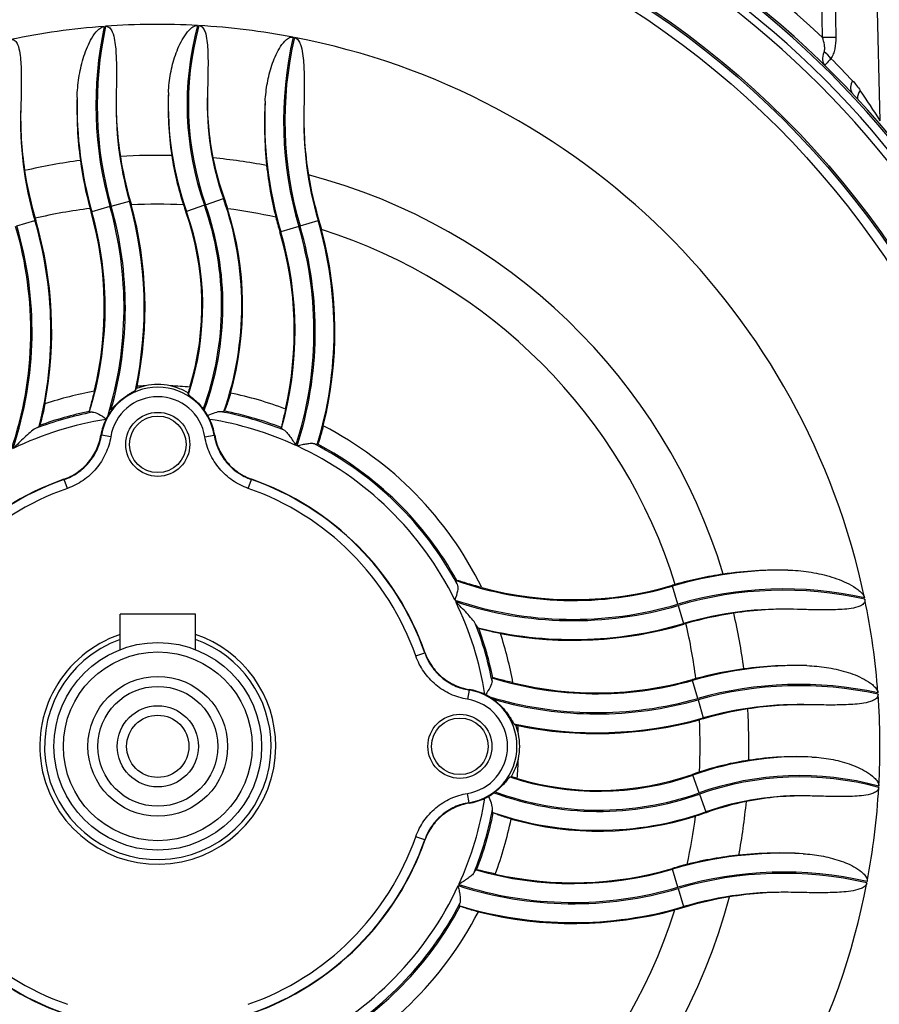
# Model space of a CAD drawing. Header units: millimetres. Extents: x -1311 to -483, y -267 to 512.
# Tile 33 of 58: x -898 to -853, y 81 to 134. Entities that reach past the tile are written whole.
import ezdxf

# ---------------------------------------------------------------- set-up
doc = ezdxf.new("R2010")
doc.units = ezdxf.units.MM

msp = doc.modelspace()

# ---------------------------------------------------------------- linework, layer by layer
at = {"color": 7, "linetype": 'Continuous', "lineweight": 25}
for p, q in [((-855.928, 132.677), (-856.169, 154.914)), ((-855.462, 154.914), (-855.221, 132.677)), ((-852.862, 128.26), (-853.56, 154.914)), ((-893.664, 123.714), (-894.626, 123.442)), ((-893.598, 123.733), (-892.637, 124.006)), ((-892.637, 124.006), (-892.595, 124.017)), ((-888.664, 123.782), (-889.606, 123.449)), ((-888.599, 123.805), (-887.657, 124.138)), ((-887.657, 124.138), (-887.616, 124.152)), ((-894.626, 123.442), (-894.667, 123.43)), ((-889.606, 123.449), (-889.647, 123.435)), ((-898.598, 122.684), (-897.64, 122.967)), ((-897.64, 122.967), (-897.599, 122.98)), ((-883.664, 122.665), (-884.623, 122.382)), ((-883.598, 122.684), (-882.64, 122.967)), ((-882.64, 122.967), (-882.599, 122.979)), ((-884.623, 122.382), (-884.664, 122.37)), ((-894.761, 112.859), (-894.758, 112.831)), ((-893.571, 112.948), (-893.571, 112.948)), ((-887.613, 112.881), (-887.633, 112.857)), ((-884.585, 112.002), (-884.582, 111.971)), ((-894.144, 111.607), (-894.117, 111.6)), ((-893.624, 111.52), (-894.117, 111.6)), ((-888.639, 111.52), (-888.146, 111.6)), ((-888.146, 111.6), (-888.119, 111.607)), ((-882.664, 111.125), (-882.682, 111.103)), ((-896.085, 109.253), (-896.108, 109.264)), ((-895.92, 108.781), (-896.085, 109.253)), ((-886.342, 108.781), (-886.177, 109.253)), ((-886.155, 109.264), (-886.177, 109.253)), ((-875.293, 103.9), (-875.324, 103.899)), ((-863.863, 103.605), (-863.876, 103.646)), ((-863.58, 102.647), (-863.863, 103.605)), ((-863.561, 102.581), (-863.278, 101.622)), ((-893.131, 100.237), (-893.131, 102.114)), ((-889.131, 102.114), (-893.131, 102.114)), ((-889.131, 100.237), (-889.131, 102.114)), ((-863.278, 101.622), (-863.266, 101.581)), ((-877.464, 99.903), (-876.992, 100.068)), ((-876.992, 100.068), (-876.981, 100.09)), ((-873.386, 98.744), (-873.414, 98.741)), ((-862.803, 98.608), (-862.815, 98.65)), ((-862.531, 97.647), (-862.803, 98.608)), ((-874.645, 98.099), (-874.726, 97.606)), ((-874.638, 98.126), (-874.645, 98.099)), ((-873.297, 97.554), (-873.298, 97.554)), ((-862.512, 97.581), (-862.239, 96.619)), ((-862.239, 96.619), (-862.228, 96.578)), ((-862.796, 93.588), (-862.81, 93.629)), ((-862.463, 92.646), (-862.796, 93.588)), ((-874.645, 92.128), (-874.726, 92.621)), ((-862.44, 92.581), (-862.107, 91.639)), ((-874.645, 92.128), (-874.638, 92.101)), ((-873.364, 91.595), (-873.388, 91.616)), ((-862.107, 91.639), (-862.093, 91.599)), ((-876.992, 90.16), (-877.464, 90.325)), ((-876.981, 90.137), (-876.992, 90.16)), ((-874.243, 88.567), (-874.275, 88.564)), ((-863.863, 88.605), (-863.876, 88.646)), ((-863.58, 87.647), (-863.863, 88.605)), ((-863.561, 87.581), (-863.278, 86.622)), ((-875.12, 86.646), (-875.142, 86.665)), ((-863.278, 86.622), (-863.266, 86.581))]:
    msp.add_line(p, q, dxfattribs=at)
for centre, radius in [((-891.131, 95.114), 47), ((-891.131, 95.114), 46.91), ((-891.131, 95.114), 46.41), ((-891.131, 111.114), 1.696), ((-891.131, 111.114), 1.5), ((-891.131, 95.114), 5.5), ((-891.131, 95.114), 5), ((-891.131, 95.114), 3.7), ((-891.131, 95.114), 3.175), ((-891.131, 95.114), 2.15), ((-891.131, 95.114), 1.65), ((-875.131, 95.114), 1.696), ((-875.131, 95.114), 1.5)]:
    msp.add_circle(centre, radius, dxfattribs=at)
for centre, radius, start, end in [((-891.131, 95.088), 51.5, 46.8774, 78.9507), ((-891.131, 95.114), 50.404, 10.9286, 79.0714), ((-891.131, 95.114), 50.5, 11.0493, 78.9507), ((-891.131, 95.114), 49.959, 10.9286, 79.0714), ((-891.131, 95.114), 49.566, 10.9286, 79.0714), ((-891.131, 95.114), 38.25, 94.2485, 101.7506), ((-874.719, 129.088), 19.693, 167.7733, 195.8354), ((-874.719, 129.088), 19.624, 167.7142, 195.8354), ((-891.131, 95.114), 38.25, 86.842, 94.1414), ((-873.545, 129.123), 16.034, 164.8789, 199.4565), ((-873.545, 129.123), 15.966, 164.8269, 199.4565), ((-891.131, 95.114), 38.25, 79.1986, 86.737), ((-864.778, 128.243), 19.693, 166.9613, 196.455), ((-864.778, 128.243), 19.624, 166.9536, 196.455), ((-891.131, 95.114), 38.25, 11.8635, 79.0957), ((-855.574, 104.053), 28.626, 89.2926, 90.7074), ((-856.83, 130.53), 1.7, 37.0576, 54.2324), ((-891.838, 95.088), 51.5, 43.2484, 45.0801), ((-853.856, 130.028), 0.584, 143.7289, 212.5294), ((-874.719, 129.088), 20.692, 178.8672, 195.8354), ((-874.719, 129.088), 18.625, 178.1421, 195.8354), ((-873.545, 129.123), 17.034, 177.8656, 199.4565), ((-873.545, 129.123), 14.966, 177.9359, 199.4565), ((-853.461, 129.448), 0.616, 138.0407, 182.2207), ((-879.778, 128.243), 18.625, 177.6907, 196.455), ((-864.778, 128.243), 20.692, 177.0947, 196.455), ((-864.778, 128.243), 18.625, 178.0205, 196.455), ((-891.131, 95.114), 31.311, 88.6505, 93.626), ((-891.131, 95.114), 31.311, 79.3921, 84.6439), ((-891.131, 95.114), 31.311, 97.5285, 103.0203), ((-891.131, 95.114), 31.311, 16.9437, 75.235), ((-912.544, 118.359), 19.624, 343.0922, 15.8354), ((-912.544, 118.359), 19.693, 344.0334, 15.8354), ((-912.544, 118.359), 20.692, 347.7814, 15.8354), ((-891.131, 95.114), 28.723, 87.2885, 92.8023), ((-912.544, 118.359), 20.736, 348.4029, 15.2184), ((-873.545, 129.123), 17.077, 198.146, 199.4565), ((-903.718, 118.464), 15.966, 339.9354, 19.4565), ((-903.718, 118.464), 16.034, 339.7772, 19.4565), ((-903.718, 118.464), 17.034, 340.7802, 19.4565), ((-891.131, 95.114), 28.723, 97.1734, 103.0793), ((-912.544, 118.359), 18.625, 342.7324, 15.8354), ((-874.719, 129.088), 20.736, 195.3131, 195.8354), ((-912.544, 118.359), 18.582, 346.1889, 15.8354), ((-903.718, 118.464), 14.923, 343.1845, 19.4565), ((-903.718, 118.464), 14.966, 341.6788, 19.4565), ((-903.718, 118.464), 17.077, 344.257, 17.4936), ((-891.131, 95.114), 28.723, 77.4243, 82.5973), ((-864.778, 128.243), 20.736, 194.2253, 196.455), ((-917.485, 117.106), 19.624, 341.4079, 16.455), ((-917.485, 117.106), 19.693, 341.6049, 16.455), ((-917.485, 117.106), 20.692, 345.9192, 16.455), ((-879.778, 128.243), 18.582, 196.0952, 196.455), ((-917.485, 117.106), 20.736, 349.3215, 16.455), ((-902.485, 117.106), 19.624, 342.0482, 16.455), ((-902.485, 117.106), 19.693, 342.0244, 16.455), ((-902.485, 117.106), 20.692, 343.1362, 16.455), ((-902.485, 117.106), 18.582, 347.1861, 16.455), ((-902.485, 117.106), 18.625, 343.9946, 16.455), ((-902.485, 117.106), 20.736, 346.0092, 15.0703), ((-891.131, 95.114), 28.723, 17.3768, 72.4337), ((-891.131, 111.114), 3.168, 77.8935, 102.1065), ((-891.131, 95.114), 19.109, 100.1517, 108.2276), ((-891.131, 111.114), 3.025, 9.2468, 170.7532), ((-891.131, 95.114), 19.109, 91.9924, 93.3014), ((-891.131, 95.114), 19.109, 84.8997, 88.0076), ((-891.131, 95.114), 19.109, 69.2645, 78.3768), ((-891.131, 111.114), 2.526, 9.2468, 170.7532), ((-891.131, 95.114), 18.04, 101.0689, 111.0481), ((-891.131, 95.114), 18.113, 101.5616, 110.2255), ((-891.131, 111.114), 3.052, 143.0739, 149.741), ((-891.131, 95.114), 18, 97.7912, 97.9172), ((-891.131, 111.114), 3.052, 36.3144, 37.8464), ((-891.131, 95.114), 18.04, 68.2438, 79.3815), ((-891.131, 95.114), 18.113, 68.811, 78.7988), ((-891.131, 95.114), 17.542, 99.0189, 115.9162), ((-891.131, 111.114), 3.052, 154.2738, 170.6973), ((-891.131, 111.114), 3.052, 9.3027, 25.7262), ((-891.131, 95.114), 17.542, 65.3528, 80.9811), ((-891.131, 95.114), 19.109, 26.1161, 62.6912), ((-891.131, 95.114), 18.04, 28.4636, 62.6373), ((-891.131, 95.114), 18.113, 29.0186, 62.1285), ((-891.131, 95.114), 17.542, 26.2309, 65.1271), ((-891.131, 95.114), 15, 109.3766, 160.6234), ((-891.131, 95.114), 14.982, 109.3096, 160.6904), ((-891.131, 95.114), 14.982, 19.3096, 70.6904), ((-891.131, 95.114), 15, 19.3766, 70.6234), ((-891.131, 95.114), 14.482, 109.3096, 160.6904), ((-891.131, 95.114), 14.482, 19.3096, 70.6904), ((-858.002, 83.76), 20.692, 89.344, 106.455), ((-869.139, 121.467), 18.625, 250.6042, 286.455), ((-869.139, 121.467), 18.582, 254.9202, 286.455), ((-858.002, 83.76), 20.736, 106.0051, 106.455), ((-858.002, 83.76), 19.693, 77.377, 106.455), ((-858.002, 83.76), 19.624, 77.286, 106.455), ((-869.139, 121.467), 19.624, 251.4079, 286.455), ((-891.131, 95.114), 17.542, 9.0189, 25.9162), ((-869.139, 121.467), 19.693, 251.6049, 286.455), ((-891.131, 95.114), 38.25, 4.2485, 11.7506), ((-858.002, 83.76), 18.625, 87.6907, 106.455), ((-891.131, 95.114), 31.311, 7.5285, 13.0203), ((-891.131, 95.114), 18.04, 11.0689, 21.0481), ((-869.139, 121.467), 20.692, 255.9192, 286.455), ((-891.131, 95.114), 18.113, 11.5616, 20.2255), ((-869.139, 121.467), 20.736, 259.3215, 286.455), ((-858.002, 83.76), 18.582, 106.0952, 106.455), ((-891.131, 95.114), 28.723, 7.1734, 13.0793), ((-891.131, 95.114), 6.25, 108.6629, 0), ((-891.131, 95.114), 6, 109.4712, 0), ((-891.131, 95.114), 6.25, 0, 71.3371), ((-891.131, 95.114), 6, 0, 70.5288), ((-891.131, 95.114), 19.109, 10.1517, 18.2276), ((-857.157, 78.701), 20.692, 88.8672, 105.8354), ((-867.886, 116.526), 18.625, 252.7324, 285.8354), ((-867.886, 116.526), 18.582, 256.1889, 285.8354), ((-857.157, 78.701), 20.736, 105.3131, 105.8354), ((-875.131, 95.114), 3.025, 279.2468, 80.7532), ((-875.131, 95.114), 3.052, 64.2738, 80.6973), ((-857.157, 78.701), 19.693, 77.7733, 105.8354), ((-857.157, 78.701), 19.624, 77.7142, 105.8354), ((-875.131, 95.114), 2.526, 279.2468, 80.7532), ((-875.131, 95.114), 3.052, 53.0739, 59.741), ((-867.886, 116.526), 19.624, 253.0922, 285.8354), ((-867.886, 116.526), 19.693, 254.0334, 285.8354), ((-891.131, 95.114), 18, 7.7912, 7.9172), ((-891.131, 95.114), 38.25, 356.842, 4.1414), ((-857.157, 78.701), 18.625, 88.1421, 105.8354), ((-891.131, 95.114), 31.311, 358.6505, 3.626), ((-867.886, 116.526), 20.692, 257.7814, 285.8354), ((-867.886, 116.526), 20.736, 258.4029, 285.2184), ((-891.131, 95.114), 28.723, 357.2885, 2.8023), ((-891.131, 95.114), 19.109, 1.9924, 3.3014), ((-875.131, 95.114), 3.168, 347.8935, 12.1065), ((-891.131, 95.114), 19.109, 354.8997, 358.0076), ((-857.122, 77.527), 17.034, 87.8656, 109.4565), ((-867.781, 107.7), 14.966, 251.6788, 289.4565), ((-867.781, 107.7), 14.923, 253.1845, 289.4565), ((-857.122, 77.527), 17.077, 108.146, 109.4565), ((-857.122, 77.527), 16.034, 74.8789, 109.4565), ((-857.122, 77.527), 15.966, 74.8269, 109.4565), ((-891.131, 95.114), 38.25, 349.1986, 356.737), ((-891.131, 95.114), 17.542, 335.3528, 350.9811), ((-875.131, 95.114), 3.052, 279.3027, 295.7262), ((-875.131, 95.114), 3.052, 306.3144, 307.8464), ((-867.781, 107.7), 16.034, 249.7772, 289.4565), ((-867.781, 107.7), 15.966, 249.9354, 289.4565), ((-857.122, 77.527), 14.966, 87.9359, 109.4565), ((-891.131, 95.114), 31.311, 349.3921, 354.6439), ((-891.131, 95.114), 18.04, 338.2438, 349.3815), ((-891.131, 95.114), 18.113, 338.811, 348.7988), ((-867.781, 107.7), 17.034, 250.7802, 289.4565), ((-867.781, 107.7), 17.077, 254.257, 287.4936), ((-891.131, 95.114), 28.723, 347.4243, 352.5973), ((-891.131, 95.114), 19.109, 339.2645, 348.3768), ((-891.131, 95.114), 14.482, 199.3096, 250.6904), ((-891.131, 95.114), 14.482, 289.3096, 340.6904), ((-891.131, 95.114), 15, 199.3766, 250.6234), ((-891.131, 95.114), 14.982, 199.3096, 250.6904), ((-891.131, 95.114), 14.982, 289.3096, 340.6904), ((-891.131, 95.114), 15, 289.3766, 340.6234), ((-858.002, 68.76), 20.692, 87.0947, 106.455), ((-858.002, 68.76), 20.736, 104.2253, 106.455), ((-869.139, 106.467), 18.625, 253.9946, 286.455), ((-869.139, 106.467), 18.582, 257.1861, 286.455), ((-858.002, 68.76), 19.693, 76.9613, 106.455), ((-858.002, 68.76), 19.624, 76.9536, 106.455), ((-891.131, 95.114), 17.542, 296.2309, 335.1271), ((-891.131, 95.114), 38.25, 281.8635, 349.0957), ((-869.139, 106.467), 19.693, 252.0244, 286.455), ((-869.139, 106.467), 19.624, 252.0482, 286.455), ((-891.131, 95.114), 38.25, 191.8635, 259.0957), ((-891.131, 95.114), 31.311, 286.9437, 345.235), ((-858.002, 68.76), 18.625, 88.0205, 106.455), ((-891.131, 95.114), 18.04, 298.4636, 332.6373), ((-891.131, 95.114), 18.113, 299.0186, 332.1285), ((-869.139, 106.467), 20.692, 253.1362, 286.455), ((-891.131, 95.114), 19.109, 296.1161, 332.6912), ((-891.131, 95.114), 28.723, 287.3768, 342.4337), ((-869.139, 106.467), 20.736, 256.0092, 285.0703), ((-891.131, 95.114), 49.566, 280.9286, 349.0714), ((-891.131, 95.114), 49.959, 280.9286, 349.0714), ((-891.131, 95.114), 50.404, 280.9286, 349.0714), ((-891.131, 95.114), 50.5, 281.0493, 348.9507)]:
    msp.add_arc(centre, radius, start, end, dxfattribs=at)
msp.add_ellipse((-909.725, 94.425), major_axis=(66.708, 2.47), ratio=0.963382, start_param=0.515589, end_param=0.545111, dxfattribs=at)
for points, knots in [([(-895.407, 129.497), (-895.397, 129.845), (-895.366, 130.191), (-895.26, 130.876), (-895.185, 131.216), (-894.983, 131.886), (-894.857, 132.215), (-894.606, 132.679), (-894.513, 132.829), (-894.342, 133.032), (-894.28, 133.097), (-894.173, 133.178), (-894.136, 133.203), (-894.054, 133.241), (-894.011, 133.255), (-893.965, 133.259)], [0, 0, 0, 0, 0.25, 0.25, 0.5, 0.5, 0.75, 0.75, 0.875, 0.875, 0.9375, 0.9375, 0.96875, 0.96875, 1, 1, 1, 1]), ([(-893.894, 133.264), (-893.852, 133.267), (-893.81, 133.26), (-893.735, 133.228), (-893.701, 133.204), (-893.616, 133.118), (-893.577, 133.046), (-893.482, 132.828), (-893.447, 132.672), (-893.367, 132.207), (-893.348, 131.894), (-893.323, 131.265), (-893.32, 130.95), (-893.322, 130.321), (-893.327, 130.006), (-893.334, 129.692)], [0, 0, 0, 0, 0.03125, 0.03125, 0.0625, 0.0625, 0.125, 0.125, 0.25, 0.25, 0.5, 0.5, 0.75, 0.75, 1, 1, 1, 1]), ([(-890.567, 129.757), (-890.551, 130.094), (-890.514, 130.428), (-890.393, 131.087), (-890.311, 131.413), (-890.09, 132.053), (-889.954, 132.366), (-889.687, 132.8), (-889.588, 132.94), (-889.408, 133.125), (-889.344, 133.182), (-889.198, 133.274), (-889.113, 133.311), (-889.024, 133.306)], [0, 0, 0, 0, 0.25, 0.25, 0.5, 0.5, 0.75, 0.75, 0.875, 0.875, 0.9375, 0.9375, 1, 1, 1, 1]), ([(-888.954, 133.302), (-888.912, 133.299), (-888.872, 133.287), (-888.8, 133.246), (-888.769, 133.217), (-888.692, 133.123), (-888.657, 133.049), (-888.575, 132.824), (-888.547, 132.665), (-888.486, 132.194), (-888.477, 131.878), (-888.469, 131.245), (-888.474, 130.928), (-888.485, 130.295), (-888.493, 129.978), (-888.502, 129.662)], [0, 0, 0, 0, 0.03125, 0.03125, 0.0625, 0.0625, 0.125, 0.125, 0.25, 0.25, 0.5, 0.5, 0.75, 0.75, 1, 1, 1, 1]), ([(-898.921, 132.562), (-898.88, 132.571), (-898.837, 132.571), (-898.758, 132.549), (-898.722, 132.527), (-898.631, 132.446), (-898.59, 132.374), (-898.495, 132.153), (-898.464, 131.998), (-898.39, 131.527), (-898.376, 131.21), (-898.36, 130.577), (-898.361, 130.261), (-898.37, 129.627), (-898.378, 129.31), (-898.388, 128.994)], [0, 0, 0, 0, 0.03125, 0.03125, 0.0625, 0.0625, 0.125, 0.125, 0.25, 0.25, 0.5, 0.5, 0.75, 0.75, 1, 1, 1, 1]), ([(-885.444, 129.292), (-885.424, 129.617), (-885.386, 129.938), (-885.27, 130.573), (-885.193, 130.887), (-884.987, 131.506), (-884.861, 131.808), (-884.609, 132.229), (-884.515, 132.364), (-884.341, 132.54), (-884.277, 132.594), (-884.133, 132.675), (-884.047, 132.702), (-883.963, 132.686)], [0, 0, 0, 0, 0.25, 0.25, 0.5, 0.5, 0.75, 0.75, 0.875, 0.875, 0.9375, 0.9375, 1, 1, 1, 1]), ([(-883.896, 132.673), (-883.81, 132.657), (-883.741, 132.597), (-883.641, 132.462), (-883.606, 132.385), (-883.52, 132.152), (-883.487, 131.99), (-883.412, 131.501), (-883.395, 131.174), (-883.374, 130.521), (-883.373, 130.194), (-883.377, 129.54), (-883.383, 129.213), (-883.392, 128.886)], [0, 0, 0, 0, 0.0625, 0.0625, 0.125, 0.125, 0.25, 0.25, 0.5, 0.5, 0.75, 0.75, 1, 1, 1, 1]), ([(-855.836, 131.909), (-855.812, 131.964), (-855.804, 132.027), (-855.803, 132.158), (-855.811, 132.224), (-855.845, 132.419), (-855.883, 132.549), (-855.928, 132.677)], [0, 0, 0, 0, 0.25, 0.25, 0.5, 0.5, 1, 1, 1, 1]), ([(-855.221, 132.677), (-855.219, 132.473), (-855.233, 132.27), (-855.29, 131.981), (-855.316, 131.886), (-855.383, 131.709), (-855.424, 131.627), (-855.473, 131.554)], [0, 0, 0, 0, 0.5, 0.5, 0.75, 0.75, 1, 1, 1, 1]), ([(-855.836, 131.909), (-855.907, 131.753), (-855.932, 131.608), (-855.912, 131.362), (-855.865, 131.26), (-855.791, 131.187)], [0, 0, 0, 0, 0.5, 0.5, 1, 1, 1, 1]), ([(-855.473, 131.554), (-855.583, 131.436), (-855.664, 131.345), (-855.77, 131.223), (-855.794, 131.191), (-855.791, 131.187)], [0, 0, 0, 0, 0.5, 0.5, 1, 1, 1, 1]), ([(-893.334, 129.692), (-893.347, 129.139), (-893.335, 128.584), (-893.261, 127.474), (-893.199, 126.916), (-893.112, 126.362)], [0, 0, 0, 0, 0.5, 0.5, 1, 1, 1, 1]), ([(-888.502, 129.662), (-888.517, 129.102), (-888.5, 128.538), (-888.402, 127.407), (-888.322, 126.846), (-888.209, 126.288)], [0, 0, 0, 0, 0.5, 0.5, 1, 1, 1, 1]), ([(-898.388, 128.994), (-898.405, 128.433), (-898.397, 127.871), (-898.33, 126.746), (-898.271, 126.18), (-898.186, 125.62)], [0, 0, 0, 0, 0.5, 0.5, 1, 1, 1, 1]), ([(-883.392, 128.886), (-883.406, 128.307), (-883.394, 127.725), (-883.315, 126.559), (-883.247, 125.972), (-883.152, 125.391)], [0, 0, 0, 0, 0.5, 0.5, 1, 1, 1, 1]), ([(-894.499, 113.923), (-894.53, 113.797), (-894.562, 113.67), (-894.624, 113.429), (-894.653, 113.318), (-894.704, 113.119), (-894.725, 113.035), (-894.755, 112.909), (-894.763, 112.87), (-894.761, 112.859)], [0, 0, 0, 0, 0.25, 0.25, 0.5, 0.5, 0.75, 0.75, 1, 1, 1, 1]), ([(-893.571, 112.948), (-893.467, 113.087), (-893.352, 113.216), (-893.106, 113.452), (-892.971, 113.561), (-892.776, 113.699), (-892.711, 113.742), (-892.592, 113.816), (-892.537, 113.848), (-892.393, 113.931), (-892.33, 113.966), (-892.32, 113.98)], [0, 0, 0, 0, 0.25, 0.25, 0.5, 0.5, 0.625, 0.625, 0.75, 0.75, 1, 1, 1, 1]), ([(-889.527, 113.842), (-889.67, 113.928), (-889.822, 114.002), (-890.137, 114.126), (-890.301, 114.175), (-890.467, 114.211)], [0, 0, 0, 0, 0.5, 0.5, 1, 1, 1, 1]), ([(-889.51, 113.759), (-889.508, 113.75), (-889.482, 113.726), (-889.388, 113.649), (-889.32, 113.596), (-889.164, 113.461), (-889.074, 113.38), (-888.894, 113.196), (-888.805, 113.094), (-888.721, 112.987)], [0, 0, 0, 0, 0.25, 0.25, 0.5, 0.5, 0.75, 0.75, 1, 1, 1, 1]), ([(-887.281, 113.831), (-887.315, 113.711), (-887.351, 113.592), (-887.421, 113.372), (-887.456, 113.27), (-887.518, 113.098), (-887.546, 113.026), (-887.589, 112.923), (-887.605, 112.891), (-887.613, 112.881)], [0, 0, 0, 0, 0.25, 0.25, 0.5, 0.5, 0.75, 0.75, 1, 1, 1, 1]), ([(-897.108, 113.264), (-897.134, 113.13), (-897.161, 112.998), (-897.217, 112.743), (-897.245, 112.625), (-897.299, 112.41), (-897.325, 112.318), (-897.368, 112.174), (-897.384, 112.125), (-897.393, 112.11)], [0, 0, 0, 0, 0.25, 0.25, 0.5, 0.5, 0.75, 0.75, 1, 1, 1, 1]), ([(-894.595, 112.818), (-894.646, 112.815), (-894.687, 112.814), (-894.743, 112.818), (-894.758, 112.823), (-894.758, 112.831)], [0, 0, 0, 0, 0.5, 0.5, 1, 1, 1, 1]), ([(-894.595, 112.818), (-894.502, 112.824), (-894.388, 112.78), (-894.136, 112.648), (-894.001, 112.56), (-893.866, 112.47)], [0, 0, 0, 0, 0.5, 0.5, 1, 1, 1, 1]), ([(-887.807, 112.845), (-887.887, 112.849), (-887.998, 112.821), (-888.233, 112.745), (-888.361, 112.696), (-888.489, 112.645)], [0, 0, 0, 0, 0.5, 0.5, 1, 1, 1, 1]), ([(-887.633, 112.857), (-887.639, 112.85), (-887.657, 112.845), (-887.716, 112.841), (-887.757, 112.842), (-887.807, 112.845)], [0, 0, 0, 0, 0.5, 0.5, 1, 1, 1, 1]), ([(-884.366, 112.985), (-884.393, 112.864), (-884.421, 112.742), (-884.474, 112.517), (-884.499, 112.412), (-884.541, 112.232), (-884.558, 112.158), (-884.58, 112.048), (-884.586, 112.014), (-884.585, 112.002)], [0, 0, 0, 0, 0.25, 0.25, 0.5, 0.5, 0.75, 0.75, 1, 1, 1, 1]), ([(-897.61, 111.95), (-897.695, 111.907), (-897.793, 111.829), (-897.99, 111.662), (-898.092, 111.57), (-898.395, 111.287), (-898.596, 111.091), (-898.798, 110.891)], [0, 0, 0, 0, 0.25, 0.25, 0.5, 0.5, 1, 1, 1, 1]), ([(-884.445, 111.869), (-884.397, 111.842), (-884.346, 111.793), (-884.241, 111.676), (-884.188, 111.607), (-884.08, 111.46), (-884.027, 111.382), (-883.921, 111.223), (-883.868, 111.14), (-883.816, 111.057)], [0, 0, 0, 0, 0.25, 0.25, 0.5, 0.5, 0.75, 0.75, 1, 1, 1, 1]), ([(-882.364, 112.093), (-882.395, 111.972), (-882.427, 111.851), (-882.49, 111.626), (-882.522, 111.522), (-882.578, 111.344), (-882.603, 111.271), (-882.643, 111.165), (-882.657, 111.134), (-882.664, 111.125)], [0, 0, 0, 0, 0.25, 0.25, 0.5, 0.5, 0.75, 0.75, 1, 1, 1, 1]), ([(-896.108, 109.264), (-895.853, 109.354), (-895.617, 109.475), (-895.287, 109.703), (-895.181, 109.787), (-894.983, 109.967), (-894.891, 110.064), (-894.634, 110.369), (-894.488, 110.6), (-894.266, 111.084), (-894.187, 111.341), (-894.144, 111.607)], [0, 0, 0, 0, 0.25, 0.25, 0.375, 0.375, 0.5, 0.5, 0.75, 0.75, 1, 1, 1, 1]), ([(-896.085, 109.253), (-895.83, 109.342), (-895.593, 109.463), (-895.262, 109.692), (-895.156, 109.776), (-894.957, 109.957), (-894.865, 110.053), (-894.608, 110.359), (-894.462, 110.59), (-894.239, 111.075), (-894.16, 111.333), (-894.117, 111.6)], [0, 0, 0, 0, 0.25, 0.25, 0.375, 0.375, 0.5, 0.5, 0.75, 0.75, 1, 1, 1, 1]), ([(-893.624, 111.52), (-893.675, 111.208), (-893.767, 110.907), (-894.026, 110.342), (-894.197, 110.072), (-894.497, 109.715), (-894.605, 109.603), (-894.836, 109.392), (-894.96, 109.293), (-895.345, 109.027), (-895.623, 108.886), (-895.92, 108.781)], [0, 0, 0, 0, 0.25, 0.25, 0.5, 0.5, 0.625, 0.625, 0.75, 0.75, 1, 1, 1, 1]), ([(-886.342, 108.781), (-886.64, 108.886), (-886.92, 109.029), (-887.432, 109.383), (-887.668, 109.598), (-887.968, 109.955), (-888.059, 110.081), (-888.226, 110.345), (-888.302, 110.485), (-888.497, 110.911), (-888.588, 111.208), (-888.639, 111.52)], [0, 0, 0, 0, 0.25, 0.25, 0.5, 0.5, 0.625, 0.625, 0.75, 0.75, 1, 1, 1, 1]), ([(-888.146, 111.6), (-888.102, 111.333), (-888.024, 111.078), (-887.857, 110.713), (-887.792, 110.593), (-887.649, 110.367), (-887.571, 110.259), (-887.314, 109.952), (-887.112, 109.768), (-886.673, 109.465), (-886.432, 109.342), (-886.177, 109.253)], [0, 0, 0, 0, 0.25, 0.25, 0.375, 0.375, 0.5, 0.5, 0.75, 0.75, 1, 1, 1, 1]), ([(-888.119, 111.607), (-888.075, 111.341), (-887.998, 111.086), (-887.831, 110.722), (-887.766, 110.603), (-887.623, 110.377), (-887.544, 110.269), (-887.288, 109.963), (-887.086, 109.78), (-886.649, 109.476), (-886.409, 109.354), (-886.155, 109.264)], [0, 0, 0, 0, 0.25, 0.25, 0.375, 0.375, 0.5, 0.5, 0.75, 0.75, 1, 1, 1, 1]), ([(-882.84, 111.135), (-882.886, 111.152), (-882.946, 111.157), (-883.084, 111.152), (-883.16, 111.144), (-883.321, 111.119), (-883.406, 111.103), (-883.577, 111.068), (-883.666, 111.048), (-883.753, 111.028)], [0, 0, 0, 0, 0.25, 0.25, 0.5, 0.5, 0.75, 0.75, 1, 1, 1, 1]), ([(-882.682, 111.103), (-882.688, 111.097), (-882.703, 111.097), (-882.757, 111.108), (-882.794, 111.119), (-882.84, 111.135)], [0, 0, 0, 0, 0.5, 0.5, 1, 1, 1, 1]), ([(-857.765, 104.451), (-857.394, 104.444), (-857.025, 104.413), (-856.292, 104.305), (-855.927, 104.227), (-855.212, 104.018), (-854.863, 103.889), (-854.362, 103.631), (-854.198, 103.535), (-853.973, 103.36), (-853.902, 103.297), (-853.776, 103.155), (-853.719, 103.074), (-853.698, 102.977)], [0, 0, 0, 0, 0.25, 0.25, 0.5, 0.5, 0.75, 0.75, 0.875, 0.875, 0.9375, 0.9375, 1, 1, 1, 1]), ([(-875.272, 103.712), (-875.296, 103.768), (-875.314, 103.815), (-875.333, 103.881), (-875.334, 103.899), (-875.324, 103.899)], [0, 0, 0, 0, 0.5, 0.5, 1, 1, 1, 1]), ([(-873.973, 103.525), (-874.118, 103.564), (-874.26, 103.604), (-874.538, 103.683), (-874.674, 103.723), (-874.92, 103.796), (-875.035, 103.831), (-875.213, 103.883), (-875.278, 103.9), (-875.293, 103.9)], [0, 0, 0, 0, 0.25, 0.25, 0.5, 0.5, 0.75, 0.75, 1, 1, 1, 1]), ([(-861.179, 104.239), (-861.596, 104.178), (-862.017, 104.103), (-862.866, 103.921), (-863.295, 103.814), (-863.719, 103.692)], [0, 0, 0, 0, 0.5, 0.5, 1, 1, 1, 1]), ([(-875.272, 103.712), (-875.229, 103.608), (-875.232, 103.481), (-875.288, 103.189), (-875.342, 103.027), (-875.396, 102.867)], [0, 0, 0, 0, 0.5, 0.5, 1, 1, 1, 1]), ([(-874.295, 101.593), (-874.338, 101.677), (-874.416, 101.775), (-874.583, 101.973), (-874.675, 102.074), (-874.958, 102.378), (-875.155, 102.579), (-875.354, 102.781)], [0, 0, 0, 0, 0.25, 0.25, 0.5, 0.5, 1, 1, 1, 1]), ([(-853.683, 102.903), (-853.674, 102.862), (-853.674, 102.82), (-853.696, 102.74), (-853.718, 102.704), (-853.799, 102.613), (-853.871, 102.573), (-854.092, 102.477), (-854.247, 102.446), (-854.718, 102.372), (-855.035, 102.358), (-855.668, 102.342), (-855.984, 102.343), (-856.618, 102.352), (-856.935, 102.36), (-857.252, 102.37)], [0, 0, 0, 0, 0.03125, 0.03125, 0.0625, 0.0625, 0.125, 0.125, 0.25, 0.25, 0.5, 0.5, 0.75, 0.75, 1, 1, 1, 1]), ([(-857.252, 102.37), (-857.812, 102.388), (-858.374, 102.38), (-859.499, 102.313), (-860.065, 102.253), (-860.625, 102.168)], [0, 0, 0, 0, 0.5, 0.5, 1, 1, 1, 1]), ([(-872.981, 101.091), (-873.116, 101.116), (-873.247, 101.143), (-873.502, 101.199), (-873.62, 101.227), (-873.835, 101.282), (-873.927, 101.307), (-874.071, 101.35), (-874.12, 101.367), (-874.136, 101.376)], [0, 0, 0, 0, 0.25, 0.25, 0.5, 0.5, 0.75, 0.75, 1, 1, 1, 1]), ([(-874.726, 97.606), (-875.037, 97.657), (-875.338, 97.749), (-875.903, 98.009), (-876.173, 98.179), (-876.53, 98.479), (-876.643, 98.587), (-876.853, 98.818), (-876.952, 98.942), (-877.218, 99.328), (-877.36, 99.605), (-877.464, 99.903)], [0, 0, 0, 0, 0.25, 0.25, 0.5, 0.5, 0.625, 0.625, 0.75, 0.75, 1, 1, 1, 1]), ([(-876.992, 100.068), (-876.903, 99.813), (-876.782, 99.575), (-876.554, 99.244), (-876.469, 99.138), (-876.289, 98.94), (-876.192, 98.848), (-875.886, 98.59), (-875.655, 98.444), (-875.17, 98.222), (-874.912, 98.143), (-874.645, 98.099)], [0, 0, 0, 0, 0.25, 0.25, 0.375, 0.375, 0.5, 0.5, 0.75, 0.75, 1, 1, 1, 1]), ([(-876.981, 100.09), (-876.891, 99.836), (-876.77, 99.599), (-876.542, 99.269), (-876.458, 99.163), (-876.278, 98.965), (-876.182, 98.873), (-875.876, 98.617), (-875.645, 98.471), (-875.161, 98.249), (-874.904, 98.17), (-874.638, 98.126)], [0, 0, 0, 0, 0.25, 0.25, 0.375, 0.375, 0.5, 0.5, 0.75, 0.75, 1, 1, 1, 1]), ([(-856.748, 99.389), (-856.4, 99.379), (-856.054, 99.348), (-855.37, 99.242), (-855.029, 99.167), (-854.359, 98.965), (-854.03, 98.84), (-853.566, 98.589), (-853.416, 98.495), (-853.213, 98.325), (-853.148, 98.262), (-853.067, 98.155), (-853.042, 98.118), (-853.004, 98.037), (-852.99, 97.993), (-852.986, 97.947)], [0, 0, 0, 0, 0.25, 0.25, 0.5, 0.5, 0.75, 0.75, 0.875, 0.875, 0.9375, 0.9375, 0.96875, 0.96875, 1, 1, 1, 1]), ([(-873.427, 98.577), (-873.43, 98.628), (-873.431, 98.67), (-873.427, 98.725), (-873.422, 98.74), (-873.414, 98.741)], [0, 0, 0, 0, 0.5, 0.5, 1, 1, 1, 1]), ([(-872.322, 98.482), (-872.574, 98.544), (-872.828, 98.609), (-873.127, 98.687), (-873.21, 98.708), (-873.336, 98.738), (-873.375, 98.745), (-873.386, 98.744)], [0, 0, 0, 0, 0.5, 0.5, 0.75, 0.75, 1, 1, 1, 1]), ([(-873.427, 98.577), (-873.421, 98.484), (-873.465, 98.37), (-873.597, 98.118), (-873.685, 97.984), (-873.775, 97.848)], [0, 0, 0, 0, 0.5, 0.5, 1, 1, 1, 1]), ([(-873.297, 97.554), (-873.158, 97.449), (-873.029, 97.335), (-872.793, 97.088), (-872.684, 96.953), (-872.546, 96.758), (-872.503, 96.694), (-872.429, 96.574), (-872.397, 96.519), (-872.314, 96.375), (-872.279, 96.312), (-872.265, 96.303)], [0, 0, 0, 0, 0.25, 0.25, 0.5, 0.5, 0.625, 0.625, 0.75, 0.75, 1, 1, 1, 1]), ([(-852.981, 97.876), (-852.978, 97.834), (-852.985, 97.793), (-853.017, 97.717), (-853.041, 97.684), (-853.127, 97.599), (-853.199, 97.559), (-853.417, 97.465), (-853.573, 97.43), (-854.038, 97.349), (-854.351, 97.33), (-854.98, 97.305), (-855.295, 97.302), (-855.924, 97.304), (-856.239, 97.309), (-856.553, 97.316)], [0, 0, 0, 0, 0.03125, 0.03125, 0.0625, 0.0625, 0.125, 0.125, 0.25, 0.25, 0.5, 0.5, 0.75, 0.75, 1, 1, 1, 1]), ([(-856.553, 97.316), (-857.107, 97.329), (-857.661, 97.317), (-858.771, 97.244), (-859.329, 97.181), (-859.883, 97.094)], [0, 0, 0, 0, 0.5, 0.5, 1, 1, 1, 1]), ([(-872.403, 93.509), (-872.317, 93.653), (-872.243, 93.804), (-872.119, 94.12), (-872.07, 94.284), (-872.034, 94.449)], [0, 0, 0, 0, 0.5, 0.5, 1, 1, 1, 1]), ([(-856.488, 94.549), (-857.042, 94.575), (-857.598, 94.574), (-858.714, 94.517), (-859.276, 94.46), (-859.829, 94.376)], [0, 0, 0, 0, 0.5, 0.5, 1, 1, 1, 1]), ([(-856.488, 94.549), (-856.151, 94.534), (-855.817, 94.496), (-855.158, 94.376), (-854.832, 94.293), (-854.192, 94.072), (-853.879, 93.936), (-853.445, 93.67), (-853.305, 93.57), (-853.12, 93.391), (-853.063, 93.326), (-852.971, 93.18), (-852.935, 93.095), (-852.939, 93.007)], [0, 0, 0, 0, 0.25, 0.25, 0.5, 0.5, 0.75, 0.75, 0.875, 0.875, 0.9375, 0.9375, 1, 1, 1, 1]), ([(-872.486, 93.492), (-872.495, 93.491), (-872.519, 93.464), (-872.596, 93.371), (-872.65, 93.303), (-872.784, 93.146), (-872.865, 93.056), (-873.049, 92.876), (-873.151, 92.787), (-873.259, 92.703)], [0, 0, 0, 0, 0.25, 0.25, 0.5, 0.5, 0.75, 0.75, 1, 1, 1, 1]), ([(-852.943, 92.937), (-852.946, 92.895), (-852.958, 92.854), (-853, 92.783), (-853.028, 92.752), (-853.122, 92.674), (-853.196, 92.639), (-853.421, 92.557), (-853.58, 92.529), (-854.051, 92.468), (-854.367, 92.459), (-855, 92.452), (-855.317, 92.456), (-855.95, 92.468), (-856.267, 92.476), (-856.583, 92.484)], [0, 0, 0, 0, 0.03125, 0.03125, 0.0625, 0.0625, 0.125, 0.125, 0.25, 0.25, 0.5, 0.5, 0.75, 0.75, 1, 1, 1, 1]), ([(-877.464, 90.325), (-877.36, 90.623), (-877.216, 90.903), (-876.862, 91.415), (-876.647, 91.65), (-876.29, 91.95), (-876.164, 92.042), (-875.9, 92.209), (-875.761, 92.284), (-875.334, 92.479), (-875.037, 92.57), (-874.726, 92.621)], [0, 0, 0, 0, 0.25, 0.25, 0.5, 0.5, 0.625, 0.625, 0.75, 0.75, 1, 1, 1, 1]), ([(-873.4, 91.79), (-873.396, 91.87), (-873.425, 91.98), (-873.5, 92.216), (-873.549, 92.343), (-873.6, 92.471)], [0, 0, 0, 0, 0.5, 0.5, 1, 1, 1, 1]), ([(-856.583, 92.484), (-857.145, 92.499), (-857.71, 92.482), (-858.843, 92.384), (-859.403, 92.303), (-859.957, 92.191)], [0, 0, 0, 0, 0.5, 0.5, 1, 1, 1, 1]), ([(-874.645, 92.128), (-874.912, 92.085), (-875.167, 92.007), (-875.533, 91.84), (-875.652, 91.775), (-875.878, 91.632), (-875.986, 91.553), (-876.293, 91.296), (-876.477, 91.094), (-876.78, 90.655), (-876.903, 90.415), (-876.992, 90.16)], [0, 0, 0, 0, 0.25, 0.25, 0.375, 0.375, 0.5, 0.5, 0.75, 0.75, 1, 1, 1, 1]), ([(-874.638, 92.101), (-874.904, 92.058), (-875.159, 91.98), (-875.523, 91.813), (-875.642, 91.748), (-875.868, 91.605), (-875.976, 91.527), (-876.282, 91.27), (-876.466, 91.069), (-876.769, 90.631), (-876.891, 90.392), (-876.981, 90.137)], [0, 0, 0, 0, 0.25, 0.25, 0.375, 0.375, 0.5, 0.5, 0.75, 0.75, 1, 1, 1, 1]), ([(-873.388, 91.616), (-873.395, 91.622), (-873.4, 91.639), (-873.404, 91.698), (-873.403, 91.739), (-873.4, 91.79)], [0, 0, 0, 0, 0.5, 0.5, 1, 1, 1, 1]), ([(-872.414, 91.264), (-872.534, 91.297), (-872.653, 91.333), (-872.873, 91.404), (-872.975, 91.439), (-873.148, 91.501), (-873.22, 91.529), (-873.322, 91.572), (-873.354, 91.587), (-873.364, 91.595)], [0, 0, 0, 0, 0.25, 0.25, 0.5, 0.5, 0.75, 0.75, 1, 1, 1, 1]), ([(-856.953, 89.426), (-856.628, 89.406), (-856.307, 89.368), (-855.672, 89.253), (-855.358, 89.175), (-854.739, 88.969), (-854.437, 88.843), (-854.016, 88.591), (-853.881, 88.498), (-853.705, 88.323), (-853.651, 88.259), (-853.57, 88.115), (-853.543, 88.03), (-853.559, 87.945)], [0, 0, 0, 0, 0.25, 0.25, 0.5, 0.5, 0.75, 0.75, 0.875, 0.875, 0.9375, 0.9375, 1, 1, 1, 1]), ([(-874.376, 88.427), (-874.403, 88.379), (-874.452, 88.328), (-874.57, 88.223), (-874.638, 88.17), (-874.785, 88.063), (-874.863, 88.01), (-875.022, 87.904), (-875.105, 87.85), (-875.188, 87.798)], [0, 0, 0, 0, 0.25, 0.25, 0.5, 0.5, 0.75, 0.75, 1, 1, 1, 1]), ([(-873.26, 88.348), (-873.381, 88.376), (-873.503, 88.404), (-873.728, 88.457), (-873.834, 88.482), (-874.013, 88.523), (-874.088, 88.54), (-874.197, 88.563), (-874.231, 88.568), (-874.243, 88.567)], [0, 0, 0, 0, 0.25, 0.25, 0.5, 0.5, 0.75, 0.75, 1, 1, 1, 1]), ([(-875.11, 86.822), (-875.093, 86.869), (-875.089, 86.928), (-875.093, 87.066), (-875.101, 87.142), (-875.126, 87.304), (-875.142, 87.388), (-875.177, 87.559), (-875.197, 87.648), (-875.217, 87.736)], [0, 0, 0, 0, 0.25, 0.25, 0.5, 0.5, 0.75, 0.75, 1, 1, 1, 1]), ([(-853.572, 87.878), (-853.588, 87.793), (-853.648, 87.723), (-853.783, 87.623), (-853.86, 87.588), (-854.093, 87.502), (-854.255, 87.47), (-854.744, 87.395), (-855.071, 87.377), (-855.724, 87.356), (-856.051, 87.355), (-856.705, 87.36), (-857.032, 87.366), (-857.359, 87.374)], [0, 0, 0, 0, 0.0625, 0.0625, 0.125, 0.125, 0.25, 0.25, 0.5, 0.5, 0.75, 0.75, 1, 1, 1, 1]), ([(-857.359, 87.374), (-857.938, 87.389), (-858.52, 87.377), (-859.686, 87.297), (-860.273, 87.229), (-860.854, 87.134)], [0, 0, 0, 0, 0.5, 0.5, 1, 1, 1, 1]), ([(-875.142, 86.665), (-875.148, 86.67), (-875.148, 86.686), (-875.138, 86.739), (-875.126, 86.776), (-875.11, 86.822)], [0, 0, 0, 0, 0.5, 0.5, 1, 1, 1, 1]), ([(-874.152, 86.347), (-874.273, 86.377), (-874.394, 86.409), (-874.619, 86.473), (-874.723, 86.504), (-874.901, 86.561), (-874.974, 86.586), (-875.08, 86.625), (-875.111, 86.639), (-875.12, 86.646)], [0, 0, 0, 0, 0.25, 0.25, 0.5, 0.5, 0.75, 0.75, 1, 1, 1, 1])]:
    msp.add_open_spline(points, degree=3, knots=knots, dxfattribs=at)
for points in [[(-854.326, 130.373), (-854.18, 130.218), (-854.046, 130.046), (-853.919, 129.86)], [(-895.407, 129.497), (-895.439, 128.385), (-895.383, 127.271), (-895.234, 126.155)], [(-890.567, 129.757), (-890.619, 128.649), (-890.563, 127.536), (-890.394, 126.416)], [(-885.444, 129.292), (-885.511, 128.164), (-885.487, 127.031), (-885.367, 125.89)], [(-893.112, 126.362), (-892.989, 125.584), (-892.819, 124.802), (-892.595, 124.017)], [(-890.394, 126.416), (-890.261, 125.539), (-890.055, 124.667), (-889.773, 123.805)], [(-888.209, 126.288), (-888.064, 125.573), (-887.868, 124.86), (-887.616, 124.152)], [(-895.234, 126.155), (-895.121, 125.31), (-894.951, 124.462), (-894.718, 123.612)], [(-885.367, 125.89), (-885.272, 124.981), (-885.11, 124.065), (-884.878, 123.148)], [(-898.186, 125.62), (-898.058, 124.783), (-897.876, 123.94), (-897.631, 123.092)], [(-883.152, 125.391), (-883.02, 124.592), (-882.838, 123.786), (-882.599, 122.979)], [(-892.595, 124.017), (-892.575, 123.946), (-892.555, 123.874), (-892.536, 123.802)], [(-887.616, 124.152), (-887.551, 123.968), (-887.489, 123.783), (-887.431, 123.597)], [(-882.599, 122.979), (-882.551, 122.819), (-882.506, 122.658), (-882.462, 122.497)], [(-892.32, 113.98), (-892.299, 114.012), (-892.277, 114.044), (-892.256, 114.075)], [(-891.796, 114.211), (-891.953, 114.177), (-892.106, 114.132), (-892.256, 114.075)], [(-892.232, 114.191), (-892.24, 114.152), (-892.248, 114.113), (-892.256, 114.075)], [(-889.433, 114.147), (-889.464, 114.043), (-889.496, 113.941), (-889.527, 113.842)], [(-889.51, 113.759), (-889.515, 113.787), (-889.521, 113.814), (-889.527, 113.842)], [(-893.571, 112.948), (-893.585, 112.946), (-893.598, 112.944), (-893.611, 112.942)], [(-888.489, 112.645), (-888.545, 112.739), (-888.606, 112.831), (-888.672, 112.921)], [(-893.881, 112.439), (-893.876, 112.449), (-893.871, 112.459), (-893.866, 112.47)], [(-893.768, 112.652), (-893.803, 112.592), (-893.835, 112.531), (-893.866, 112.47)], [(-888.381, 112.439), (-888.416, 112.511), (-888.452, 112.579), (-888.489, 112.645)], [(-897.414, 112.072), (-897.427, 112.049), (-897.5, 112.006), (-897.61, 111.95)], [(-897.393, 112.11), (-897.4, 112.097), (-897.407, 112.084), (-897.414, 112.072)], [(-884.445, 111.869), (-884.532, 111.918), (-884.58, 111.953), (-884.582, 111.971)], [(-857.765, 104.451), (-858.902, 104.474), (-860.041, 104.405), (-861.179, 104.239)], [(-860.625, 102.168), (-861.462, 102.041), (-862.305, 101.858), (-863.154, 101.614)], [(-874.173, 101.397), (-874.196, 101.409), (-874.239, 101.482), (-874.295, 101.593)], [(-874.136, 101.376), (-874.148, 101.383), (-874.161, 101.39), (-874.173, 101.397)], [(-860.09, 99.216), (-860.935, 99.103), (-861.784, 98.933), (-862.633, 98.7)], [(-856.748, 99.389), (-857.86, 99.422), (-858.974, 99.365), (-860.09, 99.216)], [(-873.806, 97.864), (-873.796, 97.859), (-873.786, 97.854), (-873.775, 97.848)], [(-873.593, 97.75), (-873.653, 97.785), (-873.714, 97.818), (-873.775, 97.848)], [(-873.297, 97.554), (-873.299, 97.567), (-873.301, 97.58), (-873.303, 97.593)], [(-859.883, 97.094), (-860.661, 96.971), (-861.443, 96.801), (-862.228, 96.578)], [(-862.228, 96.578), (-862.299, 96.557), (-862.371, 96.538), (-862.443, 96.518)], [(-872.265, 96.303), (-872.233, 96.281), (-872.201, 96.26), (-872.17, 96.239)], [(-872.034, 95.778), (-872.068, 95.935), (-872.113, 96.089), (-872.17, 96.239)], [(-872.054, 96.214), (-872.093, 96.222), (-872.132, 96.23), (-872.17, 96.239)], [(-859.829, 94.376), (-860.706, 94.244), (-861.578, 94.038), (-862.441, 93.755)], [(-872.486, 93.492), (-872.458, 93.498), (-872.431, 93.503), (-872.403, 93.509)], [(-872.098, 93.415), (-872.202, 93.446), (-872.305, 93.478), (-872.403, 93.509)], [(-873.806, 92.364), (-873.735, 92.399), (-873.666, 92.434), (-873.6, 92.471)], [(-873.6, 92.471), (-873.506, 92.527), (-873.414, 92.588), (-873.324, 92.654)], [(-859.957, 92.191), (-860.671, 92.046), (-861.384, 91.851), (-862.093, 91.599)], [(-862.093, 91.599), (-862.277, 91.533), (-862.462, 91.471), (-862.648, 91.413)], [(-860.355, 89.35), (-861.264, 89.254), (-862.18, 89.093), (-863.097, 88.86)], [(-856.953, 89.426), (-858.081, 89.494), (-859.215, 89.47), (-860.355, 89.35)], [(-874.376, 88.427), (-874.327, 88.515), (-874.292, 88.563), (-874.275, 88.564)], [(-860.854, 87.134), (-861.653, 87.003), (-862.459, 86.821), (-863.266, 86.581)], [(-863.266, 86.581), (-863.426, 86.534), (-863.587, 86.488), (-863.748, 86.445)]]:
    msp.add_open_spline(points, degree=3, dxfattribs=at)

doc.saveas('drawing.dxf')
